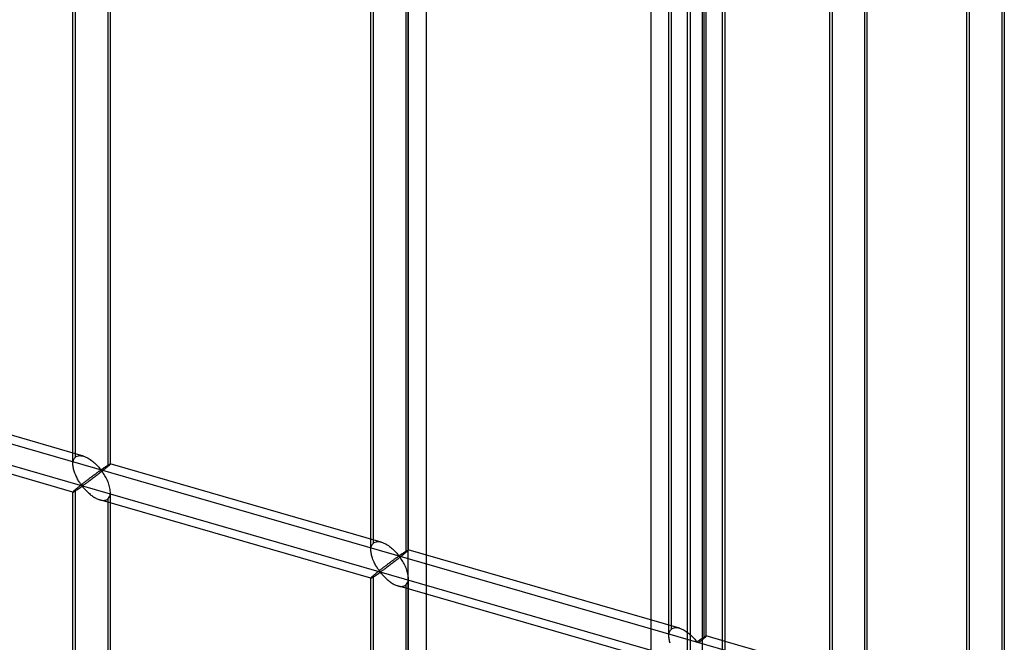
# Model space of a CAD drawing. Header units: millimetres. Extents: x -626 to 636, y -726 to 753.
# Tile 15 of 84: x 505 to 636, y -388 to -305. Entities that reach past the tile are written whole.
import ezdxf

# ---------------------------------------------------------------- set-up
doc = ezdxf.new("R2010")
doc.units = ezdxf.units.MM
doc.layers.add('MAIN-1', color=7, linetype='Continuous')
doc.layers.add('MAIN-2', color=7, linetype='Continuous')

msp = doc.modelspace()

# ---------------------------------------------------------------- linework, layer by layer
at = {"layer": 'MAIN-1'}
for p, q in [((595.8, 439.28), (595.8, -552.32)), ((636.15, -400.27), (636.15, -241.27)), ((635.81, -241.88), (635.81, -400.89)), ((631.15, -398.45), (631.15, -246.67)), ((617.51, -416.74), (617.51, -257.73)), ((617.85, -415.09), (617.85, -258.13)), ((612.85, -415.03), (612.85, -262.51)), ((598.54, -433.17), (598.54, -274.16)), ((598.87, -431.52), (598.87, -274.56)), ((612.85, -391.72), (598.87, -387.69))]:
    msp.add_line(p, q, dxfattribs=at)
at = {"layer": 'MAIN-2'}
for p, q in [((588.97, 434.03), (588.97, -548.91)), ((556.49, 410.93), (556.49, -507.06)), ((558.99, -504.89), (558.99, 351.34)), ((-319.9, -123.62), (634.9, -399.24)), ((598.87, -391.73), (-320.23, -126.41)), ((511.8, -364), (511.8, -208.62)), ((512.13, -363.08), (512.13, -208.28)), ((516.8, -364), (516.8, -208.62)), ((516.46, -209.53), (516.46, -364.33)), ((551.58, -375.48), (551.58, -220.1)), ((551.92, -374.57), (551.92, -219.77)), ((556.58, -375.48), (556.58, -220.1)), ((556.24, -221.02), (556.24, -375.82)), ((591.7, -386.05), (591.7, -231.25)), ((591.36, -386.97), (591.36, -231.59)), ((596.03, -232.5), (596.03, -387.3)), ((596.36, -386.97), (596.36, -231.59)), ((631.48, -397.54), (631.48, -242.73)), ((613.18, -256.48), (613.18, -415.49)), ((594.21, -272.91), (594.21, -431.92)), ((593.87, -431.52), (593.87, -274.56)), ((513.19, -362.95), (477.01, -352.51)), ((511.8, -367.76), (475.62, -357.31)), ((511.8, -363.87), (511.82, -363.73)), ((511.8, -364.01), (511.8, -363.87)), ((511.8, -364.15), (511.8, -364.01)), ((511.82, -363.73), (511.84, -363.6)), ((511.84, -363.6), (511.88, -363.47)), ((511.88, -363.47), (511.93, -363.36)), ((511.93, -363.36), (511.98, -363.25)), ((511.98, -363.25), (512.05, -363.16)), ((512.05, -363.16), (512.13, -363.08)), ((512.13, -363.08), (512.25, -363)), ((512.25, -363), (512.38, -362.94)), ((512.38, -362.94), (512.53, -362.9)), ((512.53, -362.9), (512.68, -362.88)), ((512.68, -362.88), (512.85, -362.89)), ((512.85, -362.89), (513.02, -362.91)), ((513.02, -362.91), (513.2, -362.95)), ((513.2, -362.95), (513.36, -363.01)), ((513.36, -363.01), (513.52, -363.07)), ((513.52, -363.07), (513.67, -363.14)), ((513.67, -363.14), (513.82, -363.23)), ((513.82, -363.23), (513.97, -363.32)), ((513.97, -363.32), (514.12, -363.42)), ((514.12, -363.42), (514.27, -363.52)), ((514.27, -363.52), (514.42, -363.63)), ((514.42, -363.63), (514.55, -363.74)), ((514.55, -363.74), (514.69, -363.86)), ((514.69, -363.86), (514.81, -363.98)), ((514.81, -363.98), (514.94, -364.1)), ((514.94, -364.1), (515.05, -364.21)), ((516.49, -364.15), (516.53, -364.12)), ((516.53, -364.12), (516.57, -364.1)), ((516.57, -364.1), (516.6, -364.08)), ((516.6, -364.08), (516.63, -364.06)), ((516.63, -364.06), (516.66, -364.04)), ((516.66, -364.04), (516.69, -364.03)), ((516.7, -364.12), (516.66, -364.15)), ((516.69, -364.03), (516.71, -364.02)), ((516.73, -364.09), (516.7, -364.12)), ((516.71, -364.02), (516.74, -364.01)), ((516.76, -364.06), (516.73, -364.09)), ((516.74, -364.01), (516.75, -364)), ((516.75, -364), (516.77, -363.99)), ((516.77, -364.04), (516.76, -364.06)), ((516.77, -363.99), (516.78, -363.99)), ((516.79, -364.02), (516.77, -364.04)), ((516.78, -363.99), (516.79, -363.99)), ((516.79, -363.99), (516.79, -363.99)), ((516.79, -363.99), (516.79, -363.99)), ((516.79, -363.99), (516.79, -363.99)), ((516.79, -363.99), (516.8, -363.99)), ((552.97, -374.44), (516.79, -363.99)), ((516.8, -364), (516.79, -364.01)), ((516.79, -364.01), (516.79, -364.02)), ((516.8, -363.99), (516.8, -364)), ((516.8, -364), (516.8, -364)), ((511.82, -364.28), (511.8, -364.15)), ((511.83, -364.42), (511.82, -364.28)), ((511.86, -364.56), (511.83, -364.42)), ((511.89, -364.69), (511.86, -364.56)), ((511.93, -364.83), (511.89, -364.69)), ((511.97, -364.97), (511.93, -364.83)), ((512.01, -365.11), (511.97, -364.97)), ((512.06, -365.24), (512.01, -365.11)), ((512.12, -365.38), (512.06, -365.24)), ((512.18, -365.51), (512.12, -365.38)), ((514.66, -365.44), (514.58, -365.5)), ((514.73, -365.39), (514.66, -365.44)), ((514.8, -365.34), (514.73, -365.39)), ((514.87, -365.29), (514.8, -365.34)), ((514.93, -365.24), (514.87, -365.29)), ((515, -365.19), (514.93, -365.24)), ((515.06, -365.15), (515, -365.19)), ((515.14, -365.39), (515.02, -365.49)), ((515.05, -364.21), (515.16, -364.33)), ((515.12, -365.1), (515.06, -365.15)), ((515.18, -365.06), (515.12, -365.1)), ((515.27, -365.3), (515.14, -365.39)), ((515.16, -364.33), (515.26, -364.44)), ((515.23, -365.02), (515.18, -365.06)), ((515.29, -364.99), (515.23, -365.02)), ((515.26, -364.44), (515.36, -364.55)), ((515.39, -365.2), (515.27, -365.3)), ((515.34, -364.95), (515.29, -364.99)), ((515.39, -364.92), (515.34, -364.95)), ((515.36, -364.55), (515.44, -364.64)), ((515.43, -364.89), (515.39, -364.92)), ((515.52, -365.1), (515.39, -365.2)), ((515.48, -364.86), (515.43, -364.89)), ((515.44, -364.64), (515.55, -364.73)), ((515.55, -364.85), (515.48, -364.86)), ((515.64, -365.01), (515.52, -365.1)), ((515.55, -364.73), (515.61, -364.72)), ((515.65, -364.94), (515.55, -364.85)), ((515.61, -364.72), (515.66, -364.7)), ((515.76, -364.91), (515.64, -365.01)), ((515.73, -365.04), (515.65, -364.94)), ((515.66, -364.7), (515.7, -364.67)), ((515.7, -364.67), (515.75, -364.64)), ((515.81, -365.16), (515.73, -365.04)), ((515.75, -364.64), (515.8, -364.61)), ((515.88, -364.82), (515.76, -364.91)), ((515.8, -364.61), (515.84, -364.58)), ((515.89, -365.28), (515.81, -365.16)), ((515.84, -364.58), (515.89, -364.54)), ((515.99, -364.73), (515.88, -364.82)), ((515.89, -364.54), (515.94, -364.51)), ((515.98, -365.41), (515.89, -365.28)), ((515.94, -364.51), (515.99, -364.48)), ((516.07, -365.56), (515.98, -365.41)), ((515.99, -364.48), (516.04, -364.44)), ((516.1, -364.64), (515.99, -364.73)), ((516.04, -364.44), (516.09, -364.41)), ((516.09, -364.41), (516.13, -364.38)), ((516.2, -364.56), (516.1, -364.64)), ((516.13, -364.38), (516.18, -364.35)), ((516.18, -364.35), (516.23, -364.32)), ((516.29, -364.48), (516.2, -364.56)), ((516.23, -364.32), (516.28, -364.28)), ((516.28, -364.28), (516.32, -364.25)), ((516.38, -364.4), (516.29, -364.48)), ((516.32, -364.25), (516.37, -364.23)), ((516.37, -364.23), (516.41, -364.2)), ((516.46, -364.33), (516.38, -364.4)), ((516.41, -364.2), (516.45, -364.17)), ((516.45, -364.17), (516.49, -364.15)), ((516.52, -364.28), (516.46, -364.33)), ((516.57, -364.23), (516.52, -364.28)), ((516.62, -364.19), (516.57, -364.23)), ((516.66, -364.15), (516.62, -364.19)), ((512.24, -365.64), (512.18, -365.51)), ((512.3, -365.77), (512.24, -365.64)), ((512.36, -365.9), (512.3, -365.77)), ((512.43, -366.02), (512.36, -365.9)), ((512.5, -366.14), (512.43, -366.02)), ((512.56, -366.25), (512.5, -366.14)), ((512.63, -366.36), (512.56, -366.25)), ((512.7, -366.46), (512.63, -366.36)), ((512.77, -366.56), (512.7, -366.46)), ((512.83, -366.66), (512.77, -366.56)), ((512.9, -366.74), (512.83, -366.66)), ((512.96, -366.82), (512.9, -366.74)), ((513.01, -366.7), (512.92, -366.77)), ((513.09, -366.63), (513.01, -366.7)), ((513.18, -366.56), (513.09, -366.63)), ((513.27, -366.5), (513.18, -366.56)), ((513.35, -366.43), (513.27, -366.5)), ((513.34, -366.74), (513.27, -366.79)), ((513.42, -366.68), (513.34, -366.74)), ((513.44, -366.36), (513.35, -366.43)), ((513.5, -366.62), (513.42, -366.68)), ((513.53, -366.29), (513.44, -366.36)), ((513.59, -366.56), (513.5, -366.62)), ((513.61, -366.23), (513.53, -366.29)), ((513.68, -366.49), (513.59, -366.56)), ((513.7, -366.16), (513.61, -366.23)), ((513.78, -366.42), (513.68, -366.49)), ((513.78, -366.1), (513.7, -366.16)), ((513.86, -366.04), (513.78, -366.1)), ((513.88, -366.35), (513.78, -366.42)), ((513.95, -365.97), (513.86, -366.04)), ((513.98, -366.27), (513.88, -366.35)), ((514.03, -365.91), (513.95, -365.97)), ((514.09, -366.19), (513.98, -366.27)), ((514.11, -365.85), (514.03, -365.91)), ((514.2, -366.11), (514.09, -366.19)), ((514.19, -365.79), (514.11, -365.85)), ((514.27, -365.73), (514.19, -365.79)), ((514.31, -366.03), (514.2, -366.11)), ((514.35, -365.67), (514.27, -365.73)), ((514.43, -365.94), (514.31, -366.03)), ((514.43, -365.61), (514.35, -365.67)), ((514.51, -365.55), (514.43, -365.61)), ((514.54, -365.85), (514.43, -365.94)), ((514.58, -365.5), (514.51, -365.55)), ((514.66, -365.76), (514.54, -365.85)), ((514.78, -365.67), (514.66, -365.76)), ((514.9, -365.58), (514.78, -365.67)), ((515.02, -365.49), (514.9, -365.58)), ((516.15, -365.7), (516.07, -365.56)), ((516.24, -365.86), (516.15, -365.7)), ((516.32, -366.02), (516.24, -365.86)), ((516.4, -366.18), (516.32, -366.02)), ((516.47, -366.35), (516.4, -366.18)), ((516.54, -366.52), (516.47, -366.35)), ((516.6, -366.7), (516.54, -366.52)), ((516.65, -366.87), (516.6, -366.7)), ((511.82, -367.71), (511.8, -367.74)), ((511.8, -367.74), (511.8, -367.75)), ((511.8, -367.75), (511.8, -367.75)), ((511.8, -367.75), (511.8, -367.75)), ((511.8, -367.75), (511.8, -367.75)), ((511.8, -367.75), (511.8, -367.75)), ((511.8, -367.75), (511.8, -367.76)), ((511.8, -444.36), (511.8, -367.75)), ((511.8, -367.76), (511.8, -367.76)), ((511.8, -367.76), (511.82, -367.76)), ((511.84, -367.68), (511.82, -367.71)), ((511.82, -367.76), (511.84, -367.75)), ((511.88, -367.65), (511.84, -367.68)), ((511.84, -367.75), (511.86, -367.74)), ((511.86, -367.74), (511.89, -367.72)), ((511.93, -367.6), (511.88, -367.65)), ((511.89, -367.72), (511.93, -367.7)), ((511.98, -367.55), (511.93, -367.6)), ((511.93, -367.7), (511.97, -367.68)), ((511.97, -367.68), (512.02, -367.65)), ((512.05, -367.48), (511.98, -367.55)), ((512.02, -367.65), (512.07, -367.62)), ((512.13, -367.41), (512.05, -367.48)), ((512.07, -367.62), (512.12, -367.59)), ((512.12, -367.59), (512.18, -367.55)), ((512.19, -367.37), (512.13, -367.41)), ((512.13, -444.81), (512.13, -367.41)), ((512.18, -367.55), (512.24, -367.51)), ((512.25, -367.32), (512.19, -367.37)), ((512.24, -367.51), (512.3, -367.47)), ((512.31, -367.26), (512.25, -367.32)), ((512.3, -367.47), (512.37, -367.43)), ((512.38, -367.21), (512.31, -367.26)), ((512.37, -367.43), (512.44, -367.38)), ((512.45, -367.15), (512.38, -367.21)), ((512.44, -367.38), (512.5, -367.34)), ((512.52, -367.09), (512.45, -367.15)), ((512.5, -367.34), (512.57, -367.29)), ((512.59, -367.03), (512.52, -367.09)), ((512.57, -367.29), (512.64, -367.25)), ((512.67, -366.97), (512.59, -367.03)), ((512.64, -367.25), (512.71, -367.2)), ((512.75, -366.9), (512.67, -366.97)), ((512.71, -367.2), (512.77, -367.16)), ((512.84, -366.83), (512.75, -366.9)), ((512.77, -367.16), (512.84, -367.11)), ((512.92, -366.77), (512.84, -366.83)), ((512.84, -367.11), (512.9, -367.07)), ((512.9, -367.07), (512.96, -367.03)), ((513.04, -366.89), (512.96, -366.82)), ((512.96, -367.03), (513.05, -367.02)), ((513.13, -366.88), (513.04, -366.89)), ((513.05, -367.02), (513.13, -367.08)), ((513.2, -366.84), (513.13, -366.88)), ((513.13, -367.08), (513.2, -367.16)), ((513.27, -366.79), (513.2, -366.84)), ((513.2, -367.16), (513.27, -367.24)), ((513.27, -367.24), (513.35, -367.32)), ((513.35, -367.32), (513.42, -367.41)), ((513.42, -367.41), (513.51, -367.5)), ((513.51, -367.5), (513.6, -367.59)), ((513.6, -367.59), (513.69, -367.68)), ((513.69, -367.68), (513.79, -367.77)), ((513.79, -367.77), (513.88, -367.87)), ((513.88, -367.87), (513.99, -367.96)), ((513.99, -367.96), (514.09, -368.05)), ((514.09, -368.05), (514.2, -368.14)), ((516.7, -367.04), (516.65, -366.87)), ((516.74, -367.22), (516.7, -367.04)), ((516.77, -367.39), (516.74, -367.22)), ((516.76, -368.11), (516.79, -367.93)), ((516.79, -367.56), (516.77, -367.39)), ((516.8, -367.74), (516.79, -367.56)), ((516.79, -367.93), (516.8, -367.74)), ((516.8, -445.44), (516.8, -367.75)), ((514.2, -368.14), (514.32, -368.22)), ((514.32, -368.22), (514.43, -368.3)), ((514.43, -368.3), (514.55, -368.38)), ((514.55, -368.38), (514.67, -368.46)), ((514.67, -368.46), (514.79, -368.53)), ((514.79, -368.53), (514.91, -368.59)), ((514.91, -368.59), (515.03, -368.65)), ((515.03, -368.65), (515.15, -368.7)), ((515.15, -368.7), (515.27, -368.75)), ((515.27, -368.75), (515.4, -368.79)), ((515.4, -368.79), (515.53, -368.83)), ((551.59, -379.24), (515.4, -368.8)), ((515.53, -368.83), (515.67, -368.85)), ((515.67, -368.85), (515.8, -368.86)), ((515.8, -368.86), (515.93, -368.86)), ((515.93, -368.86), (516.05, -368.85)), ((516.05, -368.85), (516.17, -368.82)), ((516.17, -368.82), (516.27, -368.78)), ((516.27, -368.78), (516.37, -368.73)), ((516.37, -368.73), (516.46, -368.66)), ((516.46, -368.66), (516.56, -368.55)), ((516.46, -368.66), (516.46, -446.06)), ((516.56, -368.55), (516.65, -368.42)), ((516.65, -368.42), (516.72, -368.28)), ((516.72, -368.28), (516.76, -368.11)), ((551.84, -374.65), (551.92, -374.57)), ((551.92, -374.57), (552.03, -374.48)), ((552.03, -374.48), (552.16, -374.42)), ((552.16, -374.42), (552.31, -374.38)), ((552.31, -374.38), (552.47, -374.37)), ((552.47, -374.37), (552.63, -374.37)), ((552.63, -374.37), (552.81, -374.4)), ((552.81, -374.4), (552.98, -374.44)), ((552.98, -374.44), (553.14, -374.49)), ((553.14, -374.49), (553.3, -374.56)), ((553.3, -374.56), (553.45, -374.63)), ((553.45, -374.63), (553.61, -374.71)), ((551.58, -375.5), (551.59, -375.35)), ((551.59, -375.63), (551.58, -375.5)), ((551.59, -375.35), (551.6, -375.21)), ((551.6, -375.77), (551.59, -375.63)), ((551.6, -375.21), (551.63, -375.08)), ((551.62, -375.91), (551.6, -375.77)), ((551.64, -376.04), (551.62, -375.91)), ((551.63, -375.08), (551.66, -374.96)), ((551.66, -374.96), (551.71, -374.84)), ((551.71, -374.84), (551.77, -374.74)), ((551.77, -374.74), (551.84, -374.65)), ((553.61, -374.71), (553.76, -374.8)), ((553.76, -374.8), (553.91, -374.9)), ((553.91, -374.9), (554.05, -375.01)), ((554.05, -375.01), (554.2, -375.12)), ((554.2, -375.12), (554.34, -375.23)), ((554.34, -375.23), (554.47, -375.34)), ((554.47, -375.34), (554.6, -375.46)), ((554.6, -375.46), (554.72, -375.58)), ((554.72, -375.58), (554.84, -375.7)), ((554.84, -375.7), (554.94, -375.81)), ((554.94, -375.81), (555.05, -375.92)), ((555.05, -375.92), (555.14, -376.03)), ((555.77, -375.96), (555.82, -375.93)), ((555.82, -375.93), (555.87, -375.9)), ((555.87, -375.9), (555.92, -375.86)), ((555.92, -375.86), (555.97, -375.83)), ((555.97, -375.83), (556.01, -375.8)), ((556.08, -375.96), (555.98, -376.04)), ((556.01, -375.8), (556.06, -375.77)), ((556.06, -375.77), (556.1, -375.74)), ((556.16, -375.89), (556.08, -375.96)), ((556.1, -375.74), (556.15, -375.71)), ((556.15, -375.71), (556.19, -375.68)), ((556.24, -375.82), (556.16, -375.89)), ((556.19, -375.68), (556.23, -375.66)), ((556.23, -375.66), (556.28, -375.63)), ((556.3, -375.77), (556.24, -375.82)), ((556.28, -375.63), (556.31, -375.61)), ((556.36, -375.72), (556.3, -375.77)), ((556.31, -375.61), (556.35, -375.58)), ((556.35, -375.58), (556.38, -375.56)), ((556.4, -375.68), (556.36, -375.72)), ((556.38, -375.56), (556.42, -375.54)), ((556.45, -375.64), (556.4, -375.68)), ((556.42, -375.54), (556.45, -375.53)), ((556.45, -375.53), (556.47, -375.51)), ((556.48, -375.6), (556.45, -375.64)), ((556.47, -375.51), (556.5, -375.5)), ((556.51, -375.57), (556.48, -375.6)), ((556.5, -375.5), (556.52, -375.49)), ((556.54, -375.54), (556.51, -375.57)), ((556.52, -375.49), (556.54, -375.48)), ((556.54, -375.48), (556.55, -375.48)), ((556.56, -375.52), (556.54, -375.54)), ((556.55, -375.48), (556.56, -375.48)), ((556.56, -375.48), (556.57, -375.48)), ((556.57, -375.5), (556.56, -375.52)), ((556.57, -375.48), (556.58, -375.48)), ((592.76, -385.92), (556.57, -375.48)), ((556.58, -375.49), (556.57, -375.5)), ((556.58, -375.48), (556.58, -375.48)), ((556.58, -375.48), (556.58, -375.48)), ((556.58, -375.48), (556.58, -375.48)), ((556.58, -375.48), (556.58, -375.48)), ((556.58, -375.48), (556.58, -375.48)), ((556.58, -375.48), (556.58, -375.49)), ((551.67, -376.18), (551.64, -376.04)), ((551.71, -376.32), (551.67, -376.18)), ((551.75, -376.45), (551.71, -376.32)), ((551.8, -376.59), (551.75, -376.45)), ((551.85, -376.73), (551.8, -376.59)), ((551.9, -376.86), (551.85, -376.73)), ((551.96, -377), (551.9, -376.86)), ((552.02, -377.13), (551.96, -377)), ((552.08, -377.26), (552.02, -377.13)), ((552.15, -377.38), (552.08, -377.26)), ((553.98, -377.27), (553.89, -377.33)), ((554.06, -377.21), (553.98, -377.27)), ((554.14, -377.15), (554.06, -377.21)), ((554.21, -377.09), (554.14, -377.15)), ((554.29, -377.04), (554.21, -377.09)), ((554.37, -376.98), (554.29, -377.04)), ((554.45, -377.25), (554.33, -377.34)), ((554.44, -376.93), (554.37, -376.98)), ((554.51, -376.87), (554.44, -376.93)), ((554.56, -377.16), (554.45, -377.25)), ((554.58, -376.82), (554.51, -376.87)), ((554.68, -377.07), (554.56, -377.16)), ((554.65, -376.77), (554.58, -376.82)), ((554.71, -376.72), (554.65, -376.77)), ((554.8, -376.97), (554.68, -377.07)), ((554.78, -376.68), (554.71, -376.72)), ((554.84, -376.63), (554.78, -376.68)), ((554.93, -376.88), (554.8, -376.97)), ((554.9, -376.59), (554.84, -376.63)), ((554.96, -376.55), (554.9, -376.59)), ((555.05, -376.78), (554.93, -376.88)), ((555.02, -376.51), (554.96, -376.55)), ((555.07, -376.47), (555.02, -376.51)), ((555.18, -376.69), (555.05, -376.78)), ((555.12, -376.43), (555.07, -376.47)), ((555.17, -376.4), (555.12, -376.43)), ((555.14, -376.03), (555.23, -376.13)), ((555.22, -376.37), (555.17, -376.4)), ((555.3, -376.59), (555.18, -376.69)), ((555.27, -376.35), (555.22, -376.37)), ((555.23, -376.13), (555.33, -376.21)), ((555.33, -376.34), (555.27, -376.35)), ((555.42, -376.49), (555.3, -376.59)), ((555.33, -376.21), (555.39, -376.21)), ((555.43, -376.42), (555.33, -376.34)), ((555.39, -376.21), (555.44, -376.18)), ((555.54, -376.4), (555.42, -376.49)), ((555.51, -376.53), (555.43, -376.42)), ((555.44, -376.18), (555.49, -376.15)), ((555.49, -376.15), (555.53, -376.12)), ((555.59, -376.64), (555.51, -376.53)), ((555.53, -376.12), (555.58, -376.09)), ((555.66, -376.3), (555.54, -376.4)), ((555.58, -376.09), (555.63, -376.06)), ((555.68, -376.77), (555.59, -376.64)), ((555.63, -376.06), (555.67, -376.03)), ((555.77, -376.21), (555.66, -376.3)), ((555.67, -376.03), (555.72, -376)), ((555.76, -376.9), (555.68, -376.77)), ((555.72, -376), (555.77, -375.96)), ((555.85, -377.04), (555.76, -376.9)), ((555.88, -376.12), (555.77, -376.21)), ((555.94, -377.19), (555.85, -377.04)), ((555.98, -376.04), (555.88, -376.12)), ((556.02, -377.34), (555.94, -377.19)), ((552.21, -377.5), (552.15, -377.38)), ((552.28, -377.62), (552.21, -377.5)), ((552.3, -378.57), (552.23, -378.63)), ((552.35, -377.73), (552.28, -377.62)), ((552.38, -378.51), (552.3, -378.57)), ((552.42, -377.84), (552.35, -377.73)), ((552.46, -378.45), (552.38, -378.51)), ((552.48, -377.95), (552.42, -377.84)), ((552.54, -378.38), (552.46, -378.45)), ((552.55, -378.05), (552.48, -377.95)), ((552.62, -378.32), (552.54, -378.38)), ((552.62, -378.14), (552.55, -378.05)), ((552.68, -378.23), (552.62, -378.14)), ((552.7, -378.25), (552.62, -378.32)), ((552.62, -378.6), (552.68, -378.56)), ((552.74, -378.31), (552.68, -378.23)), ((552.68, -378.56), (552.75, -378.52)), ((552.79, -378.18), (552.7, -378.25)), ((552.82, -378.38), (552.74, -378.31)), ((552.75, -378.52), (552.83, -378.5)), ((552.87, -378.12), (552.79, -378.18)), ((552.91, -378.36), (552.82, -378.38)), ((552.83, -378.5), (552.92, -378.57)), ((552.96, -378.05), (552.87, -378.12)), ((552.98, -378.32), (552.91, -378.36)), ((552.92, -378.57), (552.98, -378.64)), ((553.05, -377.98), (552.96, -378.05)), ((553.05, -378.28), (552.98, -378.32)), ((553.14, -377.91), (553.05, -377.98)), ((553.12, -378.22), (553.05, -378.28)), ((553.2, -378.17), (553.12, -378.22)), ((553.22, -377.84), (553.14, -377.91)), ((553.29, -378.11), (553.2, -378.17)), ((553.31, -377.78), (553.22, -377.84)), ((553.37, -378.04), (553.29, -378.11)), ((553.39, -377.71), (553.31, -377.78)), ((553.47, -377.98), (553.37, -378.04)), ((553.48, -377.65), (553.39, -377.71)), ((553.56, -377.91), (553.47, -377.98)), ((553.56, -377.58), (553.48, -377.65)), ((553.65, -377.52), (553.56, -377.58)), ((553.66, -377.83), (553.56, -377.91)), ((553.73, -377.46), (553.65, -377.52)), ((553.77, -377.76), (553.66, -377.83)), ((553.81, -377.39), (553.73, -377.46)), ((553.87, -377.68), (553.77, -377.76)), ((553.89, -377.33), (553.81, -377.39)), ((553.98, -377.6), (553.87, -377.68)), ((554.09, -377.51), (553.98, -377.6)), ((554.21, -377.43), (554.09, -377.51)), ((554.33, -377.34), (554.21, -377.43)), ((556.1, -377.5), (556.02, -377.34)), ((556.18, -377.67), (556.1, -377.5)), ((556.25, -377.83), (556.18, -377.67)), ((556.32, -378.01), (556.25, -377.83)), ((556.38, -378.18), (556.32, -378.01)), ((556.44, -378.35), (556.38, -378.18)), ((556.48, -378.53), (556.44, -378.35)), ((556.52, -378.7), (556.48, -378.53)), ((551.59, -379.22), (551.58, -379.23)), ((551.58, -379.23), (551.58, -379.24)), ((551.58, -455.84), (551.58, -379.23)), ((551.58, -379.24), (551.58, -379.24)), ((551.58, -379.24), (551.58, -379.24)), ((551.58, -379.24), (551.58, -379.24)), ((551.58, -379.24), (551.59, -379.24)), ((551.6, -379.2), (551.59, -379.22)), ((551.59, -379.24), (551.59, -379.24)), ((551.59, -379.24), (551.6, -379.24)), ((551.63, -379.17), (551.6, -379.2)), ((551.6, -379.24), (551.62, -379.23)), ((551.62, -379.23), (551.65, -379.22)), ((551.66, -379.13), (551.63, -379.17)), ((551.65, -379.22), (551.68, -379.21)), ((551.71, -379.08), (551.66, -379.13)), ((551.68, -379.21), (551.71, -379.19)), ((551.77, -379.03), (551.71, -379.08)), ((551.71, -379.19), (551.76, -379.16)), ((551.76, -379.16), (551.8, -379.14)), ((551.84, -378.97), (551.77, -379.03)), ((551.8, -379.14), (551.85, -379.11)), ((551.92, -378.9), (551.84, -378.97)), ((551.85, -379.11), (551.91, -379.07)), ((551.91, -379.07), (551.96, -379.04)), ((551.97, -378.85), (551.92, -378.9)), ((551.92, -456.3), (551.92, -378.9)), ((551.96, -379.04), (552.02, -379)), ((552.03, -378.8), (551.97, -378.85)), ((552.02, -379), (552.09, -378.96)), ((552.09, -378.75), (552.03, -378.8)), ((552.16, -378.69), (552.09, -378.75)), ((552.09, -378.96), (552.15, -378.91)), ((552.15, -378.91), (552.22, -378.87)), ((552.23, -378.63), (552.16, -378.69)), ((552.22, -378.87), (552.29, -378.82)), ((552.29, -378.82), (552.35, -378.78)), ((552.35, -378.78), (552.42, -378.73)), ((552.42, -378.73), (552.49, -378.69)), ((552.49, -378.69), (552.56, -378.64)), ((552.56, -378.64), (552.62, -378.6)), ((552.98, -378.64), (553.05, -378.72)), ((553.05, -378.72), (553.13, -378.81)), ((553.13, -378.81), (553.21, -378.89)), ((553.21, -378.89), (553.29, -378.98)), ((553.29, -378.98), (553.38, -379.07)), ((553.38, -379.07), (553.47, -379.17)), ((553.47, -379.17), (553.57, -379.26)), ((553.57, -379.26), (553.67, -379.35)), ((553.67, -379.35), (553.77, -379.44)), ((553.77, -379.44), (553.88, -379.53)), ((553.88, -379.53), (553.99, -379.62)), ((553.99, -379.62), (554.1, -379.71)), ((554.1, -379.71), (554.21, -379.79)), ((554.21, -379.79), (554.33, -379.87)), ((554.33, -379.87), (554.45, -379.94)), ((556.43, -379.91), (556.5, -379.76)), ((556.5, -379.76), (556.55, -379.59)), ((556.55, -378.87), (556.52, -378.7)), ((556.57, -379.05), (556.55, -378.87)), ((556.55, -379.59), (556.57, -379.41)), ((556.58, -379.22), (556.57, -379.05)), ((556.57, -379.41), (556.58, -379.22)), ((556.58, -456.92), (556.58, -379.23)), ((554.45, -379.94), (554.57, -380.01)), ((554.57, -380.01), (554.69, -380.08)), ((554.69, -380.08), (554.81, -380.14)), ((554.81, -380.14), (554.93, -380.19)), ((554.93, -380.19), (555.05, -380.24)), ((555.05, -380.24), (555.18, -380.28)), ((555.18, -380.28), (555.32, -380.31)), ((591.37, -390.72), (555.19, -380.28)), ((555.32, -380.31), (555.45, -380.34)), ((555.45, -380.34), (555.58, -380.35)), ((555.58, -380.35), (555.71, -380.35)), ((555.71, -380.35), (555.83, -380.33)), ((555.83, -380.33), (555.95, -380.31)), ((555.95, -380.31), (556.06, -380.27)), ((556.06, -380.27), (556.16, -380.21)), ((556.16, -380.21), (556.24, -380.15)), ((556.24, -380.15), (556.35, -380.04)), ((556.24, -380.15), (556.24, -457.55)), ((556.35, -380.04), (556.43, -379.91)), ((591.41, -386.56), (591.44, -386.44)), ((591.44, -386.44), (591.49, -386.33)), ((591.49, -386.33), (591.55, -386.22)), ((591.55, -386.22), (591.62, -386.13)), ((591.62, -386.13), (591.7, -386.05)), ((591.7, -386.05), (591.82, -385.97)), ((591.82, -385.97), (591.95, -385.91)), ((591.95, -385.91), (592.09, -385.87)), ((592.09, -385.87), (592.25, -385.85)), ((592.25, -385.85), (592.42, -385.85)), ((592.42, -385.85), (592.59, -385.88)), ((592.59, -385.88), (592.76, -385.92)), ((592.76, -385.92), (592.92, -385.98)), ((592.92, -385.98), (593.08, -386.04)), ((593.08, -386.04), (593.24, -386.11)), ((593.24, -386.11), (593.39, -386.2)), ((593.39, -386.2), (593.54, -386.29)), ((593.54, -386.29), (593.69, -386.38)), ((593.69, -386.38), (593.84, -386.49)), ((591.36, -386.98), (591.37, -386.84)), ((591.37, -387.11), (591.36, -386.98)), ((591.37, -386.84), (591.38, -386.7)), ((591.38, -387.25), (591.37, -387.11)), ((591.38, -386.7), (591.41, -386.56)), ((591.4, -387.39), (591.38, -387.25)), ((591.43, -387.53), (591.4, -387.39)), ((591.46, -387.66), (591.43, -387.53)), ((591.49, -387.8), (591.46, -387.66)), ((593.84, -386.49), (593.98, -386.6)), ((593.98, -386.6), (594.12, -386.71)), ((594.12, -386.71), (594.25, -386.83)), ((594.25, -386.83), (594.38, -386.95)), ((594.38, -386.95), (594.5, -387.06)), ((594.5, -387.06), (594.62, -387.18)), ((594.62, -387.18), (594.73, -387.3)), ((594.73, -387.3), (594.83, -387.41)), ((594.83, -387.41), (594.92, -387.51)), ((594.92, -387.51), (595.01, -387.61)), ((595.01, -387.61), (595.11, -387.7)), ((595.11, -387.7), (595.18, -387.69)), ((595.18, -387.69), (595.22, -387.67)), ((595.22, -387.67), (595.27, -387.64)), ((595.27, -387.64), (595.32, -387.61)), ((595.32, -387.61), (595.36, -387.58)), ((595.44, -387.79), (595.33, -387.88)), ((595.36, -387.58), (595.41, -387.55)), ((595.41, -387.55), (595.46, -387.51)), ((595.56, -387.7), (595.44, -387.79)), ((595.46, -387.51), (595.51, -387.48)), ((595.51, -387.48), (595.55, -387.45)), ((595.55, -387.45), (595.6, -387.41)), ((595.66, -387.61), (595.56, -387.7)), ((595.6, -387.41), (595.65, -387.38)), ((595.65, -387.38), (595.7, -387.35)), ((595.76, -387.52), (595.66, -387.61)), ((595.7, -387.35), (595.75, -387.32)), ((595.75, -387.32), (595.8, -387.28)), ((595.86, -387.44), (595.76, -387.52)), ((595.8, -387.28), (595.84, -387.25)), ((595.84, -387.25), (595.89, -387.22)), ((595.95, -387.37), (595.86, -387.44)), ((595.89, -387.22), (595.93, -387.19)), ((595.93, -387.19), (595.98, -387.17)), ((596.03, -387.3), (595.95, -387.37)), ((595.98, -387.17), (596.02, -387.14)), ((596.02, -387.14), (596.06, -387.11)), ((596.09, -387.25), (596.03, -387.3)), ((596.06, -387.11), (596.1, -387.09)), ((596.14, -387.2), (596.09, -387.25)), ((596.1, -387.09), (596.13, -387.07)), ((596.13, -387.07), (596.17, -387.05)), ((596.19, -387.16), (596.14, -387.2)), ((596.17, -387.05), (596.2, -387.03)), ((596.23, -387.12), (596.19, -387.16)), ((596.2, -387.03), (596.23, -387.01)), ((596.23, -387.01), (596.26, -387)), ((596.27, -387.09), (596.23, -387.12)), ((596.26, -387), (596.28, -386.99)), ((596.3, -387.05), (596.27, -387.09)), ((596.28, -386.99), (596.3, -386.98)), ((596.3, -386.98), (596.32, -386.97)), ((596.32, -387.03), (596.3, -387.05)), ((596.32, -386.97), (596.34, -386.96)), ((596.34, -387.01), (596.32, -387.03)), ((596.34, -386.96), (596.35, -386.96)), ((596.35, -386.99), (596.34, -387.01)), ((596.35, -386.96), (596.36, -386.96)), ((596.36, -386.98), (596.35, -386.99)), ((596.36, -386.96), (596.36, -386.96)), ((596.36, -386.96), (596.36, -386.96)), ((596.36, -386.96), (596.36, -386.96)), ((596.36, -386.96), (596.36, -386.96)), ((596.36, -386.96), (596.36, -386.96)), ((596.36, -386.96), (596.36, -386.97)), ((598.87, -387.69), (596.36, -386.96)), ((596.36, -386.97), (596.36, -386.98)), ((591.53, -387.94), (591.49, -387.8))]:
    msp.add_line(p, q, dxfattribs=at)

doc.saveas('drawing.dxf')
